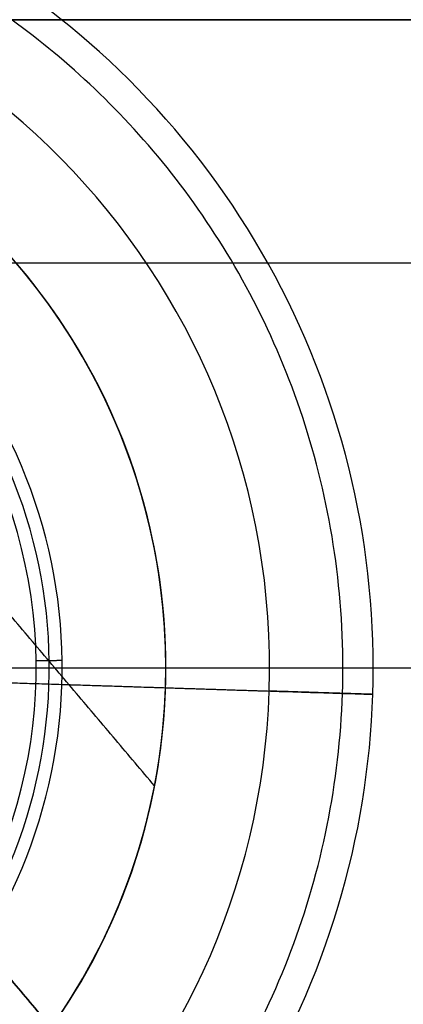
# Model space of a CAD drawing. Header units: millimetres. Extents: x -5.9 to 8.2, y -1.3 to -0.5.
# Tile 14 of 107: x -5.1199 to -5.0829, y -0.8907 to -0.7958. Entities that reach past the tile are written whole.
import ezdxf

# ---------------------------------------------------------------- set-up
doc = ezdxf.new("R2010")
doc.units = ezdxf.units.MM
doc.header["$MEASUREMENT"] = 0
for name, color, linetype, true_color in [('IGES level 1', 7, 'Continuous', 0xffffff), ('IGES level 11', 7, 'Continuous', 0xffffff), ('IGES level 18', 7, 'Continuous', 0xffffff), ('IGES level 49', 7, 'Continuous', 0xc0c0c0), ('IGES level 51', 7, 'Continuous', 0xffffff)]:
    doc.layers.add(name, color=color, linetype=linetype, true_color=true_color)

msp = doc.modelspace()

# ---------------------------------------------------------------- linework, layer by layer
at = {"layer": 'IGES level 1'}
for points in [[(-4.840839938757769, -0.7957795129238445, -10.31994323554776), (-5.065839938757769, -0.7957795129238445, -10.31994323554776), (-5.290839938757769, -0.7957795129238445, -10.31994323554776)], [(-5.290839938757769, -0.7957795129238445, -10.16994323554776), (-5.065839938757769, -0.7957795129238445, -10.16994323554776), (-4.840839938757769, -0.7957795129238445, -10.16994323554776)], [(-5.290839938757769, -0.7957795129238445, -10.31994323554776), (-5.065839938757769, -0.7957795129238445, -10.31994323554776), (-4.840839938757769, -0.7957795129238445, -10.31994323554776)], [(-4.840839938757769, -0.7957795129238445, -10.16994323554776), (-5.065839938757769, -0.7957795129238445, -10.16994323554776), (-5.290839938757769, -0.7957795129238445, -10.16994323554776)], [(-5.290839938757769, -0.7957795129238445, -10.24494323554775), (-5.065839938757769, -0.7957795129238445, -10.24494323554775), (-4.840839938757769, -0.7957795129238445, -10.24494323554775)], [(-4.925839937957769, -0.8192614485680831, -10.52610029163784), (-5.393339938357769, -0.8192614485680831, -10.52610029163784), (-5.86083993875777, -0.8192614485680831, -10.52610029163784)], [(-5.35333993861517, -0.8582795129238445, -10.31994323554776), (-5.12458993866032, -0.8582795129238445, -10.31994323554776), (-4.895839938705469, -0.8582795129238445, -10.31994323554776)]]:
    msp.add_open_spline(points, degree=2, dxfattribs=at)
at = {"layer": 'IGES level 11'}
for points in [[(-5.13833993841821, -0.8582795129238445, -10.16994323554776), (-4.948087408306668, -0.8582795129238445, -10.16994323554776), (-4.757834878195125, -0.8582795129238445, -10.16994323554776)], [(-5.13833993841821, -0.8582795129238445, -10.15494323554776), (-4.955338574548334, -0.8582795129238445, -10.15494323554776), (-4.772337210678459, -0.8582795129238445, -10.15494323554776)]]:
    msp.add_open_spline(points, degree=2, dxfattribs=at)
at = {"layer": 'IGES level 18'}
for centre, radius, start, end in [((-5.165839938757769, -0.8582795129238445, -10.16994323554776), 0.06000000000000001, 269.9999999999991, 89.99999999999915), ((-5.165839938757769, -0.8582795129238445, -10.21494323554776), 0.06000000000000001, 270.0000000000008, 90.00000000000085), ((-5.165839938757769, -0.8582795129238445, -10.19244323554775), 0.06000000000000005, 269.999999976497, 90), ((-5.165839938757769, -0.8582795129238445, -10.21494323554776), 0.06000000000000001, 269.9999999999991, 89.99999999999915), ((-5.165839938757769, -0.8582795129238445, -10.16994323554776), 0.06000000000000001, 270.0000000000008, 90.00000000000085)]:
    msp.add_arc(centre, radius, start, end, dxfattribs=at)
for points in [[(-5.119459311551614, -0.8202159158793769, -10.16994323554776), (-5.119459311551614, -0.8202159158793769, -10.19244323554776), (-5.119459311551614, -0.8202159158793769, -10.21494323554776)], [(-5.15083993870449, -0.8582795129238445, -10.21494323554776), (-5.128339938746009, -0.8582795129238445, -10.21494323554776), (-5.10583993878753, -0.8582795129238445, -10.21494323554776)], [(-5.14083993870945, -0.8582795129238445, -10.16994323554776), (-5.12333993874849, -0.8582795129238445, -10.16994323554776), (-5.10583993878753, -0.8582795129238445, -10.16994323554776)], [(-5.106992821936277, -0.869984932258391, -10.16994323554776), (-5.106992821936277, -0.869984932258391, -10.19244323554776), (-5.106992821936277, -0.869984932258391, -10.21494323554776)]]:
    msp.add_open_spline(points, degree=2, dxfattribs=at)
at = {"layer": 'IGES level 49'}
for centre, radius, start, end in [((-5.165839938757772, -0.8582795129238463, -0.3074432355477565), 0.06000000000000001, 310.2016240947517, 130.2016240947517), ((-5.165839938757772, -0.8582795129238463, -0.3074432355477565), 0.06000000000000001, 310.2016240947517, 130.2016240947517), ((-5.165839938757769, -0.858279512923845, -0.3274432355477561), 0.06000000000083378, 324.6791362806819, 115.724111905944), ((-5.165839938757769, -0.8582795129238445, -0.3174432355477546), 0.05999999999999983, 324.6791362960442, 115.7241119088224), ((-5.165839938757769, -0.858279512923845, -0.3274432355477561), 0.06000000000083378, 324.6791362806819, 115.724111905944), ((-5.165839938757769, -0.8582795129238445, -0.172443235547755), 0.05, 310.2016240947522, 130.2016240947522), ((-5.165839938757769, -0.8582795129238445, -0.172443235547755), 0.05, 310.2016240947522, 130.2016240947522), ((-5.165839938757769, -0.8582795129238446, -0.2999432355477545), 0.05, 310.2016240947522, 130.2016240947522), ((-5.165839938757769, -0.8582795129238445, -0.2361932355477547), 0.05000000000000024, 310.2016241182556, 130.2016240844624), ((-5.165839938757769, -0.8582795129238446, -0.2999432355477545), 0.05, 310.2016240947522, 130.2016240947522), ((-5.165839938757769, -0.8582795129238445, -0.1711932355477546), 0.04874999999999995, 310.2016241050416, 130.2016240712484), ((-5.165839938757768, -0.8582795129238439, -0.1699432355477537), 0.04750000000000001, 310.201624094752, 130.2016240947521), ((-5.165839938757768, -0.8582795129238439, -0.1699432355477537), 0.04750000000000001, 310.201624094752, 130.2016240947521)]:
    msp.add_arc(centre, radius, start, end, dxfattribs=at)
for points in [[(-5.106932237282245, -0.8696778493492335, -0.3274432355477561), (-5.137095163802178, -0.8339868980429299, -0.3274432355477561), (-5.167258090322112, -0.7982959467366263, -0.3274432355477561)], [(-5.113338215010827, -0.8292352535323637, -0.3274432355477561), (-5.113338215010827, -0.8292352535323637, -0.3174432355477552), (-5.113338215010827, -0.8292352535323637, -0.3074432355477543)], [(-5.118344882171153, -0.8575942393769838, -0.1699432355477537), (-5.117095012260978, -0.8575762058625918, -0.1711932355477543), (-5.115845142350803, -0.8575581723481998, -0.172443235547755)], [(-5.145844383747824, -0.8587011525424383, -0.3274432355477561), (-5.131364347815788, -0.8758349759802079, -0.3274432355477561), (-5.116884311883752, -0.8929687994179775, -0.3274432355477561)], [(-5.145844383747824, -0.8587011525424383, -0.3174432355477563), (-5.131364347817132, -0.8758349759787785, -0.3174432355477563), (-5.11688431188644, -0.8929687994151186, -0.3174432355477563)], [(-5.145844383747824, -0.8587011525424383, -0.3174432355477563), (-5.131364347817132, -0.8758349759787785, -0.3174432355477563), (-5.11688431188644, -0.8929687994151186, -0.3174432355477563)], [(-5.11688431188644, -0.8929687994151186, -0.3274432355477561), (-5.131364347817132, -0.8758349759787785, -0.3274432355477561), (-5.145844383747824, -0.8587011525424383, -0.3274432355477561)], [(-5.145844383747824, -0.8587011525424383, -0.3224432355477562), (-5.131364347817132, -0.8758349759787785, -0.3224432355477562), (-5.11688431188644, -0.8929687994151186, -0.3224432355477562)], [(-5.119374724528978, -0.8767452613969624, -0.2999432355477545), (-5.119374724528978, -0.8767452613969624, -0.2361932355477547), (-5.119374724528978, -0.8767452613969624, -0.172443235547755)], [(-5.11008168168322, -0.8804384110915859, -0.3274432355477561), (-5.11008168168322, -0.8804384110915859, -0.3174432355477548), (-5.11008168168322, -0.8804384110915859, -0.3074432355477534)]]:
    msp.add_open_spline(points, degree=2, dxfattribs=at)
at = {"layer": 'IGES level 51'}
for centre, radius, start, end in [((-5.165839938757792, -0.8582795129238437, -0.01244323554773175), 0.07999999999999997, 268.1598151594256, 88.15981515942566), ((-5.165839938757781, -0.8582795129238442, -0.002443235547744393), 0.07999999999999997, 268.1598151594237, 88.15981515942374), ((-5.165839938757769, -0.8582795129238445, -0.007443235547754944), 0.08000000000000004, 268.1598151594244, 88.15981518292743), ((-5.165839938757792, -0.8582795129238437, -0.01244323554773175), 0.07999999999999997, 268.1598151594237, 88.15981515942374), ((-5.165839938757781, -0.8582795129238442, -0.002443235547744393), 0.07999999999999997, 268.1598151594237, 88.15981515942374), ((-5.165839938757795, -0.8582795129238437, -0.02244323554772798), 0.06999999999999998, 268.1598151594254, 88.15981515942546), ((-5.165839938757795, -0.8582795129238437, -0.02244323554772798), 0.06999999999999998, 268.1598151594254, 88.15981515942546), ((-5.165839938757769, -0.8582795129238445, -0.3024432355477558), 0.05999999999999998, 268.1598151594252, 88.15981515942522), ((-5.165839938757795, -0.8582795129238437, -0.02244323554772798), 0.05999999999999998, 268.1598151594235, 88.15981515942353), ((-5.165839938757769, -0.8582795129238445, -0.1624432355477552), 0.05999999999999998, 268.1598151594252, 88.15981518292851), ((-5.165839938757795, -0.8582795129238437, -0.02244323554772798), 0.05999999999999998, 268.1598151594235, 88.15981515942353), ((-5.165839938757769, -0.8582795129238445, -0.3024432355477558), 0.05999999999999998, 268.1598151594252, 88.15981515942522)]:
    msp.add_arc(centre, radius, start, end, dxfattribs=at)
for points, weights in [([(-5.168314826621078, -0.9353108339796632, -0.01951430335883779), (-5.014252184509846, -0.9402606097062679, -0.01951430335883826), (-5.009302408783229, -0.7861979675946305, -0.01951430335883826), (-5.16336505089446, -0.7812481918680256, -0.01951430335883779)], [0.8164906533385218, 0.2721635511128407, 0.2721635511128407, 0.8164906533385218]), ([(-5.085881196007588, -0.8608484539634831, -0.01244323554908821), (-5.085881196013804, -0.8608484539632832, -0.01830109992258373), (-5.090021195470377, -0.8607154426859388, -0.02244323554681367), (-5.095876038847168, -0.8605273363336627, -0.02244323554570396)], [0.4782891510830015, 0.3848973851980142, 0.3848973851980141, 0.4782891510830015])]:
    msp.add_rational_spline(points, weights, degree=3, dxfattribs=at)
for points in [[(-5.086916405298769, -0.8451999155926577, -0.01244323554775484), (-5.086916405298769, -0.8451999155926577, -0.007443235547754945), (-5.086916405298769, -0.8451999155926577, -0.002443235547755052)], [(-5.106647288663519, -0.8484698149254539, -0.3024432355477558), (-5.106647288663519, -0.8484698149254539, -0.1624432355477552), (-5.106647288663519, -0.8484698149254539, -0.02244323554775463)], [(-5.140852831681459, -0.8590823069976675, -0.002443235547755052), (-5.113367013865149, -0.8599653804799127, -0.002443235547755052), (-5.085881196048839, -0.8608484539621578, -0.002443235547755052)], [(-5.120863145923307, -0.8597245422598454, -0.3024432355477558), (-5.113367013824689, -0.8599653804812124, -0.3024432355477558), (-5.105870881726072, -0.8602062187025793, -0.3024432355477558)], [(-5.105870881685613, -0.8602062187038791, -0.02244323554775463), (-5.100873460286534, -0.8603667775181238, -0.02244323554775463), (-5.095876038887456, -0.8605273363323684, -0.02244323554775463)]]:
    msp.add_open_spline(points, degree=2, dxfattribs=at)

doc.saveas('drawing.dxf')
